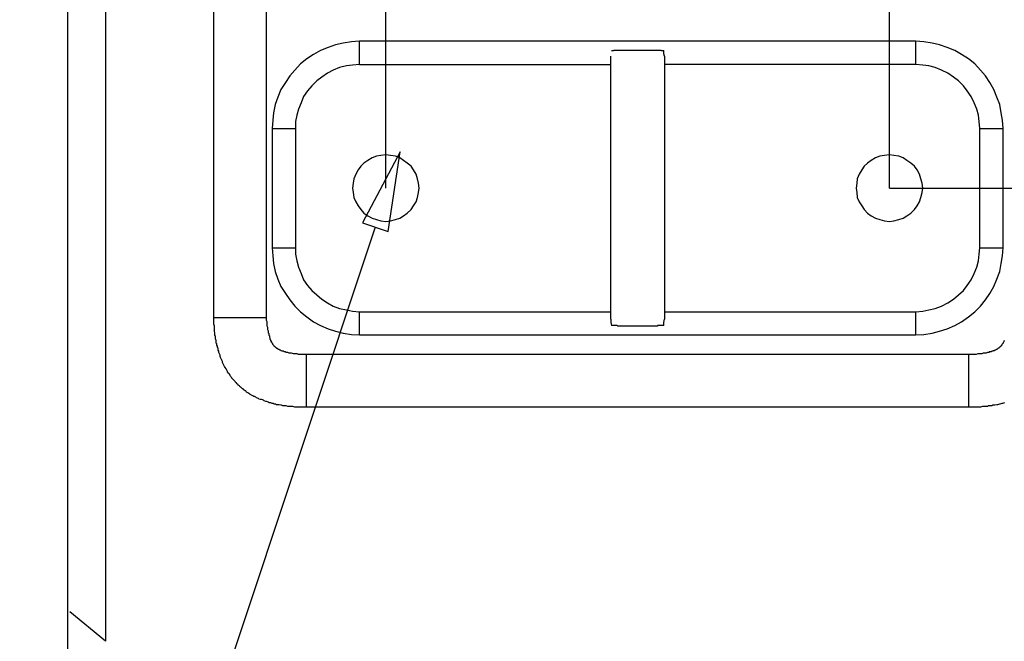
# Model space of a CAD drawing. Extents: x 1 to 383, y 56 to 366.
# Tile 17 of 28: x 133 to 165, y 308 to 328. Entities that reach past the tile are written whole.
import ezdxf

# ---------------------------------------------------------------- set-up
doc = ezdxf.new("R2010")
doc.units = 0
doc.header["$MEASUREMENT"] = 0
doc.layers.get('0').update_dxf_attribs({"linetype": 'CONTINUOUS'})

msp = doc.modelspace()

# ---------------------------------------------------------------- linework, layer by layer
at = {"color": 251, "linetype": 'Continuous'}
for p, q in [((144.88746, 322.34423), (144.88746, 349.37266)), ((161.066, 322.34423), (161.066, 349.37266)), ((161.066, 322.34423), (180.63777, 322.34423)), ((144.5444, 321.08793), (133.11743, 286.79986))]:
    msp.add_line(p, q, dxfattribs=at)
at = {"color": 7, "linetype": 'Continuous'}
for p, q in [((139.35322, 318.186), (139.35322, 342.44902)), ((135.87918, 342.30772), (135.87918, 307.77026)), ((134.66733, 296.62785), (134.66733, 339.76434)), ((141.04985, 318.186), (141.04985, 335.62631)), ((144.03913, 326.32078), (144.03913, 327.06764)), ((161.9143, 327.06764), (144.03914, 327.06764)), ((161.9143, 326.32078), (161.9143, 327.06764)), ((152.11831, 318.12545), (152.11831, 326.58319)), ((153.83512, 326.58319), (153.83512, 318.12545)), ((144.03914, 326.32078), (152.11831, 326.32078)), ((161.9143, 326.32078), (153.83513, 326.32078)), ((141.23163, 324.26185), (141.97896, 324.26185)), ((141.23164, 324.26185), (141.23164, 320.4266)), ((141.97896, 324.26185), (141.97896, 320.4266)), ((163.97448, 320.4266), (163.97448, 324.26185)), ((163.97449, 324.26185), (164.72181, 324.26185)), ((164.7218, 320.4266), (164.7218, 324.26185)), ((141.23163, 320.4266), (141.97896, 320.4266)), ((163.97449, 320.4266), (164.72181, 320.4266)), ((144.03913, 317.62081), (144.03913, 318.36767)), ((144.03914, 318.36767), (152.11831, 318.36767)), ((153.83513, 318.36767), (161.9143, 318.36767)), ((161.9143, 317.62081), (161.9143, 318.36767)), ((139.35323, 318.18601), (141.04985, 318.18601)), ((144.03914, 317.6208), (161.9143, 317.6208)), ((142.32232, 316.99506), (142.32232, 315.29947)), ((163.61092, 316.99505), (142.32232, 316.99505)), ((163.61093, 316.99506), (163.61093, 315.29947)), ((163.61092, 315.29947), (142.32232, 315.29947)), ((135.87919, 307.77026), (134.72791, 308.71898))]:
    msp.add_line(p, q, dxfattribs=at)
for points in [[(144.03914, 327.06764), (143.77657, 327.04745), (143.514, 327.00708), (143.27162, 326.94653), (143.02925, 326.86578), (142.78687, 326.76486), (142.5647, 326.64374), (142.34252, 326.50245), (142.14054, 326.34096), (141.95876, 326.13911), (141.79718, 325.95744), (141.65579, 325.73539), (141.5144, 325.51335), (141.41342, 325.27113), (141.33262, 325.0289), (141.27203, 324.76649), (141.25183, 324.52426), (141.23163, 324.26185)], [(164.72181, 324.26185), (164.70161, 324.52426), (164.66122, 324.76649), (164.62082, 325.0289), (164.51983, 325.27113), (164.41884, 325.51335), (164.29765, 325.73539), (164.15627, 325.95744), (163.99468, 326.13911), (163.8129, 326.34096), (163.61092, 326.50245), (163.38875, 326.64374), (163.16657, 326.76486), (162.92419, 326.86578), (162.68182, 326.94653), (162.43945, 327.00708), (162.17687, 327.04745), (161.9143, 327.06764)], [(152.13851, 326.76484), (152.13851, 326.76484), (152.15871, 326.76484), (152.15871, 326.76484), (152.15871, 326.76484), (152.15871, 326.76484), (152.1789, 326.76484), (152.1789, 326.76484), (152.1789, 326.76484), (152.1991, 326.76484), (152.1991, 326.76484), (152.2193, 326.78506), (152.2193, 326.78506), (152.2395, 326.78506), (152.2395, 326.78506), (152.2597, 326.78506), (152.2597, 326.78506), (152.27989, 326.78506), (152.30009, 326.78506), (152.30009, 326.78506), (152.32029, 326.78506), (152.32029, 326.78506), (152.34049, 326.78506), (152.36069, 326.78506), (152.38088, 326.78506), (152.38088, 326.78506), (152.40108, 326.78506), (152.42128, 326.78506), (152.44148, 326.78506), (152.46167, 326.78506), (152.50207, 326.78506), (152.54247, 326.78506), (152.58286, 326.78506), (152.62326, 326.78506), (152.64346, 326.78506), (152.68385, 326.78506), (152.72425, 326.78506), (152.76464, 326.78506), (152.80504, 326.78506), (152.84544, 326.78506), (152.88583, 326.78506), (152.92623, 326.78506), (152.96662, 326.78506), (153.00702, 326.78506), (153.04741, 326.78506), (153.08781, 326.78506), (153.12821, 326.78506), (153.1888, 326.78506), (153.2292, 326.78506), (153.26959, 326.78506), (153.28979, 326.78506), (153.33019, 326.78506), (153.37058, 326.78506), (153.41098, 326.78506), (153.45137, 326.78506), (153.47157, 326.78506), (153.51197, 326.78506), (153.53216, 326.78506), (153.55236, 326.78506), (153.55236, 326.78506), (153.57256, 326.78506), (153.59276, 326.78506), (153.61296, 326.78506), (153.61296, 326.78506), (153.63315, 326.78506), (153.65335, 326.78506), (153.65335, 326.78506), (153.67355, 326.78506), (153.67355, 326.78506), (153.69375, 326.78506), (153.71395, 326.78506), (153.71395, 326.78506), (153.71395, 326.78506), (153.73414, 326.78506), (153.73414, 326.76484), (153.75434, 326.76484), (153.75434, 326.76484), (153.77454, 326.76484), (153.77454, 326.76484), (153.77454, 326.76484), (153.79474, 326.76484), (153.79474, 326.76484), (153.79474, 326.76484), (153.79474, 326.76484), (153.81494, 326.76484)], [(153.83515, 326.58319), (153.81492, 326.66393), (153.81492, 326.76486)], [(144.03914, 326.32078), (143.81697, 326.30059), (143.61499, 326.2804), (143.39281, 326.21985), (143.19083, 326.13911), (143.00905, 326.03818), (142.82727, 325.91706), (142.66569, 325.79595), (142.5041, 325.63447), (142.36272, 325.47298), (142.24153, 325.29131), (142.16074, 325.08946), (142.07995, 324.8876), (142.01935, 324.68575), (141.97896, 324.48389), (141.97896, 324.26185)], [(163.97449, 324.26185), (163.95429, 324.48389), (163.93409, 324.68575), (163.8735, 324.8876), (163.79271, 325.08946), (163.69172, 325.29131), (163.57053, 325.47298), (163.44934, 325.63447), (163.28776, 325.79595), (163.12617, 325.91706), (162.94439, 326.03818), (162.74241, 326.13911), (162.54043, 326.21985), (162.33846, 326.2804), (162.13648, 326.30059), (161.9143, 326.32078)], [(143.81697, 322.34422), (143.83717, 322.20293), (143.85736, 322.04144), (143.91796, 321.90014), (143.99875, 321.77903), (144.07954, 321.65792), (144.18053, 321.5368), (144.30172, 321.45606), (144.4431, 321.37532), (144.58449, 321.33495), (144.72587, 321.29458), (144.88746, 321.27439), (145.02884, 321.29458), (145.19043, 321.33495), (145.33181, 321.37532), (145.453, 321.45606), (145.57419, 321.5368), (145.69537, 321.65792), (145.77616, 321.77903), (145.85696, 321.90014), (145.89735, 322.04144), (145.93775, 322.20293), (145.95795, 322.34422), (145.93775, 322.50571), (145.89735, 322.64701), (145.85696, 322.78831), (145.77616, 322.9296), (145.69537, 323.05072), (145.57419, 323.15165), (145.453, 323.23239), (145.33181, 323.31313), (145.19043, 323.37369), (145.02884, 323.39387), (144.88746, 323.41406), (144.72587, 323.39387), (144.58449, 323.37369), (144.4431, 323.31313), (144.30172, 323.23239), (144.18053, 323.15165), (144.07954, 323.05072), (143.99875, 322.9296), (143.91796, 322.78831), (143.85736, 322.64701), (143.83717, 322.50571), (143.81697, 322.34422)], [(145.34265, 323.50679), (144.13376, 321.22671), (144.95504, 320.94915), (144.95504, 320.94915), (145.34265, 323.50679)], [(159.9955, 322.34422), (160.0157, 322.20293), (160.03589, 322.04144), (160.09649, 321.90014), (160.17728, 321.77903), (160.25807, 321.65792), (160.35906, 321.5368), (160.48025, 321.45606), (160.62163, 321.37532), (160.76302, 321.33495), (160.9044, 321.29458), (161.06599, 321.27439), (161.20737, 321.29458), (161.36896, 321.33495), (161.51034, 321.37532), (161.63153, 321.45606), (161.75272, 321.5368), (161.8739, 321.65792), (161.9547, 321.77903), (162.03549, 321.90014), (162.07588, 322.04144), (162.11628, 322.20293), (162.13648, 322.34422), (162.11628, 322.50571), (162.07588, 322.64701), (162.03549, 322.78831), (161.9547, 322.9296), (161.8739, 323.05072), (161.75272, 323.15165), (161.63153, 323.23239), (161.51034, 323.31313), (161.36896, 323.37369), (161.20737, 323.39387), (161.06599, 323.41406), (160.9044, 323.39387), (160.76302, 323.37369), (160.62163, 323.31313), (160.48025, 323.23239), (160.35906, 323.15165), (160.25807, 323.05072), (160.17728, 322.9296), (160.09649, 322.78831), (160.03589, 322.64701), (160.0157, 322.50571), (159.9955, 322.34422)], [(141.23163, 320.4266), (141.25183, 320.16419), (141.27203, 319.92196), (141.33262, 319.65955), (141.41342, 319.41732), (141.5144, 319.17509), (141.65579, 318.95305), (141.79718, 318.7512), (141.95876, 318.54934), (142.14054, 318.36767), (142.34252, 318.20619), (142.5647, 318.0447), (142.78687, 317.92359), (143.02925, 317.82266), (143.27162, 317.74192), (143.514, 317.68136), (143.77657, 317.64099), (144.03914, 317.62081)], [(141.97896, 320.4266), (141.97896, 320.22474), (142.01935, 320.0027), (142.07995, 319.80085), (142.16074, 319.59899), (142.24153, 319.39714), (142.36272, 319.21547), (142.5041, 319.05398), (142.66569, 318.91268), (142.82727, 318.77138), (143.00905, 318.65027), (143.19083, 318.54934), (143.39281, 318.4686), (143.61499, 318.42823), (143.81697, 318.38786), (144.03914, 318.36767)], [(161.9143, 317.62081), (162.17687, 317.64099), (162.43945, 317.68136), (162.68182, 317.74192), (162.92419, 317.82266), (163.16657, 317.92359), (163.38875, 318.0447), (163.61092, 318.20619), (163.8129, 318.36767), (163.99468, 318.54934), (164.15627, 318.7512), (164.29765, 318.95305), (164.41884, 319.17509), (164.51983, 319.41732), (164.62082, 319.65955), (164.66122, 319.92196), (164.70161, 320.16419), (164.72181, 320.4266)], [(161.9143, 318.36767), (162.13648, 318.38786), (162.33846, 318.42823), (162.54043, 318.4686), (162.74241, 318.54934), (162.94439, 318.65027), (163.12617, 318.77138), (163.28776, 318.91268), (163.44934, 319.05398), (163.57053, 319.21547), (163.69172, 319.39714), (163.79271, 319.59899), (163.8735, 319.80085), (163.93409, 320.0027), (163.95429, 320.22474), (163.97449, 320.4266)], [(142.32232, 315.29947), (142.26173, 315.29947), (142.26173, 315.29947), (142.18094, 315.29947), (142.18094, 315.29947), (142.12034, 315.29947), (142.10014, 315.29947), (142.03955, 315.29947), (142.03955, 315.29947), (141.97896, 315.29947), (141.95876, 315.29947), (141.89817, 315.31966), (141.89817, 315.31966), (141.83757, 315.31966), (141.81737, 315.31966), (141.75678, 315.31966), (141.73658, 315.31966), (141.67599, 315.33984), (141.65579, 315.33984), (141.5952, 315.33984), (141.575, 315.33984), (141.5346, 315.36003), (141.5144, 315.36003), (141.45381, 315.38021), (141.43361, 315.38021), (141.37302, 315.38021), (141.35282, 315.4004), (141.29223, 315.4004), (141.27203, 315.42058), (141.23163, 315.42058), (141.19124, 315.44077), (141.13064, 315.44077), (141.11045, 315.46096), (141.04985, 315.48114), (141.02965, 315.48114), (140.96906, 315.50133), (140.94886, 315.52151), (140.88827, 315.5417), (140.84787, 315.5417), (140.80748, 315.56188), (140.78728, 315.58207), (140.72669, 315.60225), (140.70649, 315.62244), (140.66609, 315.64263), (140.64589, 315.64263), (140.6257, 315.66281), (140.6055, 315.66281), (140.5651, 315.683), (140.5651, 315.683), (140.52471, 315.70318), (140.52471, 315.72337), (140.48431, 315.74355), (140.48431, 315.74355), (140.44392, 315.76374), (140.44392, 315.76374), (140.40352, 315.78392), (140.40352, 315.78392), (140.38332, 315.82429), (140.36312, 315.82429), (140.34293, 315.84448), (140.32273, 315.84448), (140.30253, 315.88485), (140.28233, 315.88485), (140.26213, 315.90504), (140.24194, 315.92522), (140.22174, 315.94541), (140.20154, 315.94541), (140.18134, 315.98578), (140.18134, 315.98578), (140.14095, 316.00596), (140.14095, 316.02615), (140.10055, 316.04634), (140.10055, 316.04634), (140.08035, 316.08671), (140.06015, 316.08671), (140.03996, 316.12708), (140.03996, 316.12708), (139.99956, 316.16745), (139.99956, 316.16745), (139.97936, 316.18763), (139.95917, 316.20782), (139.93897, 316.22801), (139.93897, 316.24819), (139.91877, 316.26838), (139.89857, 316.28856), (139.87837, 316.30875), (139.87837, 316.32893), (139.85818, 316.34912), (139.85818, 316.3693), (139.81778, 316.38949), (139.81778, 316.40968), (139.79758, 316.42986), (139.79758, 316.45005), (139.77738, 316.49042), (139.77738, 316.49042), (139.75719, 316.53079), (139.75719, 316.53079), (139.71679, 316.57116), (139.71679, 316.57116), (139.69659, 316.61153), (139.67639, 316.6519), (139.6562, 316.69227), (139.636, 316.73264), (139.636, 316.77302), (139.6158, 316.81339), (139.5956, 316.85376), (139.5754, 316.89413), (139.55521, 316.9345), (139.55521, 316.97487), (139.53501, 317.01524), (139.51481, 317.05561), (139.51481, 317.09598), (139.49461, 317.13635), (139.49461, 317.19691), (139.47442, 317.2171), (139.47442, 317.25747), (139.45422, 317.29784), (139.45422, 317.33821), (139.43402, 317.3584), (139.43402, 317.41895), (139.43402, 317.43914), (139.41382, 317.49969), (139.41382, 317.51988), (139.41382, 317.58044), (139.39362, 317.60062), (139.39362, 317.66118), (139.39362, 317.68136), (139.37343, 317.74192), (139.37343, 317.74192), (139.37343, 317.80248), (139.37343, 317.82266), (139.37343, 317.88322), (139.37343, 317.90341), (139.35323, 317.96396), (139.35323, 317.96396), (139.35323, 318.02452), (139.35323, 318.0447), (139.35323, 318.10526), (139.35323, 318.10526), (139.35323, 318.186), (139.35323, 318.186)], [(142.32232, 316.99506), (142.28193, 316.99506), (142.24153, 316.99506), (142.18094, 316.99506), (142.14054, 316.99506), (142.07995, 316.99506), (142.03955, 317.01524), (141.99915, 317.01524), (141.95876, 317.01524), (141.91836, 317.01524), (141.85777, 317.03543), (141.81737, 317.03543), (141.81737, 317.03543), (141.77698, 317.03543), (141.77698, 317.03543), (141.73658, 317.05561), (141.73658, 317.05561), (141.69619, 317.05561), (141.69619, 317.05561), (141.67599, 317.05561), (141.65579, 317.0758), (141.63559, 317.0758), (141.63559, 317.0758), (141.61539, 317.0758), (141.5952, 317.09598), (141.575, 317.09598), (141.5548, 317.09598), (141.5346, 317.11617), (141.5346, 317.11617), (141.5144, 317.11617), (141.49421, 317.13635), (141.49421, 317.13635), (141.47401, 317.13635), (141.45381, 317.15654), (141.43361, 317.15654), (141.43361, 317.15654), (141.41342, 317.17673), (141.41342, 317.17673), (141.39322, 317.17673), (141.39322, 317.19691), (141.37302, 317.19691), (141.37302, 317.19691), (141.35282, 317.2171), (141.35282, 317.2171), (141.33262, 317.23728), (141.33262, 317.23728), (141.31243, 317.23728), (141.31243, 317.23728), (141.29223, 317.25747), (141.29223, 317.25747), (141.29223, 317.27765), (141.29223, 317.27765), (141.27203, 317.29784), (141.27203, 317.29784), (141.25183, 317.31802), (141.25183, 317.31802), (141.25183, 317.33821), (141.25183, 317.33821), (141.23163, 317.3584), (141.23163, 317.37858), (141.21144, 317.37858), (141.21144, 317.39877), (141.21144, 317.41895), (141.19124, 317.41895), (141.19124, 317.43914), (141.19124, 317.45932), (141.17104, 317.47951), (141.17104, 317.47951), (141.17104, 317.49969), (141.17104, 317.51988), (141.15084, 317.54007), (141.15084, 317.56025), (141.15084, 317.58044), (141.13064, 317.60062), (141.13064, 317.62081), (141.13064, 317.64099), (141.13064, 317.66118), (141.11045, 317.68136), (141.11045, 317.70155), (141.11045, 317.72174), (141.11045, 317.74192), (141.09025, 317.78229), (141.09025, 317.78229), (141.09025, 317.82266), (141.09025, 317.86303), (141.07005, 317.90341), (141.07005, 317.94378), (141.07005, 318.00433), (141.07005, 318.0447), (141.04985, 318.08508), (141.04985, 318.14563), (141.04985, 318.186)], [(152.11829, 318.12545), (152.11829, 318.02452), (152.13853, 317.92359)], [(153.81492, 317.92359), (153.81492, 318.02452), (153.83515, 318.12545)], [(153.81494, 317.92361), (153.79474, 317.92361), (153.79474, 317.92361), (153.79474, 317.92361), (153.79474, 317.92361), (153.77454, 317.92361), (153.77454, 317.92361), (153.77454, 317.92361), (153.75434, 317.92361), (153.75434, 317.92361), (153.73414, 317.92361), (153.73414, 317.92361), (153.71395, 317.92361), (153.71395, 317.92361), (153.71395, 317.92361), (153.69375, 317.92361), (153.67355, 317.92361), (153.67355, 317.92361), (153.65335, 317.92361), (153.65335, 317.92361), (153.63315, 317.92361), (153.61296, 317.92361), (153.61296, 317.90339), (153.59276, 317.90339), (153.57256, 317.90339), (153.55236, 317.90339), (153.55236, 317.90339), (153.53216, 317.90339), (153.51197, 317.90339), (153.47157, 317.90339), (153.45137, 317.90339), (153.41098, 317.90339), (153.37058, 317.90339), (153.33019, 317.90339), (153.28979, 317.90339), (153.26959, 317.90339), (153.2292, 317.90339), (153.1888, 317.90339), (153.12821, 317.90339), (153.08781, 317.90339), (153.04741, 317.90339), (153.00702, 317.90339), (152.96662, 317.90339), (152.92623, 317.90339), (152.88583, 317.90339), (152.84544, 317.90339), (152.80504, 317.90339), (152.76464, 317.90339), (152.72425, 317.90339), (152.68385, 317.90339), (152.64346, 317.90339), (152.62326, 317.90339), (152.58286, 317.90339), (152.54247, 317.90339), (152.50207, 317.90339), (152.46167, 317.90339), (152.44148, 317.90339), (152.42128, 317.90339), (152.40108, 317.90339), (152.38088, 317.90339), (152.38088, 317.90339), (152.36069, 317.90339), (152.34049, 317.90339), (152.32029, 317.92361), (152.32029, 317.92361), (152.30009, 317.92361), (152.30009, 317.92361), (152.27989, 317.92361), (152.2597, 317.92361), (152.2597, 317.92361), (152.2395, 317.92361), (152.2395, 317.92361), (152.2193, 317.92361), (152.2193, 317.92361), (152.1991, 317.92361), (152.1991, 317.92361), (152.1789, 317.92361), (152.1789, 317.92361), (152.1789, 317.92361), (152.15871, 317.92361), (152.15871, 317.92361), (152.15871, 317.92361), (152.15871, 317.92361), (152.13851, 317.92361), (152.13851, 317.92361)], [(164.76221, 317.43914), (164.74201, 317.41895), (164.74201, 317.41895), (164.74201, 317.39877), (164.72181, 317.37858), (164.72181, 317.37858), (164.72181, 317.3584), (164.70161, 317.33821), (164.68141, 317.31802), (164.68141, 317.31802), (164.68141, 317.29784), (164.68141, 317.29784), (164.66122, 317.27765), (164.66122, 317.27765), (164.64102, 317.25747), (164.64102, 317.25747), (164.64102, 317.25747), (164.64102, 317.23728), (164.62082, 317.23728), (164.62082, 317.23728), (164.60062, 317.2171), (164.60062, 317.2171), (164.58042, 317.19691), (164.58042, 317.19691), (164.56023, 317.19691), (164.56023, 317.19691), (164.54003, 317.17673), (164.54003, 317.17673), (164.51983, 317.15654), (164.51983, 317.15654), (164.49963, 317.15654), (164.49963, 317.15654), (164.47943, 317.13635), (164.45924, 317.13635), (164.45924, 317.13635), (164.43904, 317.11617), (164.41884, 317.11617), (164.39864, 317.11617), (164.39864, 317.09598), (164.37844, 317.09598), (164.35825, 317.09598), (164.33805, 317.0758), (164.31785, 317.0758), (164.29765, 317.0758), (164.27746, 317.0758), (164.27746, 317.05561), (164.25726, 317.05561), (164.21686, 317.05561), (164.21686, 317.05561), (164.17647, 317.03543), (164.15627, 317.03543), (164.13607, 317.03543), (164.11587, 317.03543), (164.07548, 317.03543), (164.07548, 317.03543), (164.03508, 317.01524), (163.99468, 317.01524), (163.95429, 317.01524), (163.91389, 317.01524), (163.8533, 316.99506), (163.8129, 316.99506), (163.75231, 316.99506), (163.71191, 316.99506), (163.67152, 316.99506), (163.61092, 316.99506)], [(164.76221, 315.44077), (164.70161, 315.42058), (164.68141, 315.42058), (164.62082, 315.4004), (164.60062, 315.4004), (164.54003, 315.38021), (164.51983, 315.38021), (164.45924, 315.36003), (164.43904, 315.36003), (164.37844, 315.36003), (164.35825, 315.33984), (164.31785, 315.33984), (164.29765, 315.33984), (164.23706, 315.33984), (164.21686, 315.31966), (164.15627, 315.31966), (164.13607, 315.31966), (164.07548, 315.31966), (164.05528, 315.31966), (163.99468, 315.29947), (163.99468, 315.29947), (163.91389, 315.29947), (163.91389, 315.29947), (163.8533, 315.29947), (163.8331, 315.29947), (163.77251, 315.29947), (163.77251, 315.29947), (163.69172, 315.29947), (163.69172, 315.29947), (163.63112, 315.29947), (163.61092, 315.29947)]]:
    msp.add_lwpolyline(points, dxfattribs=at)

doc.saveas('drawing.dxf')
